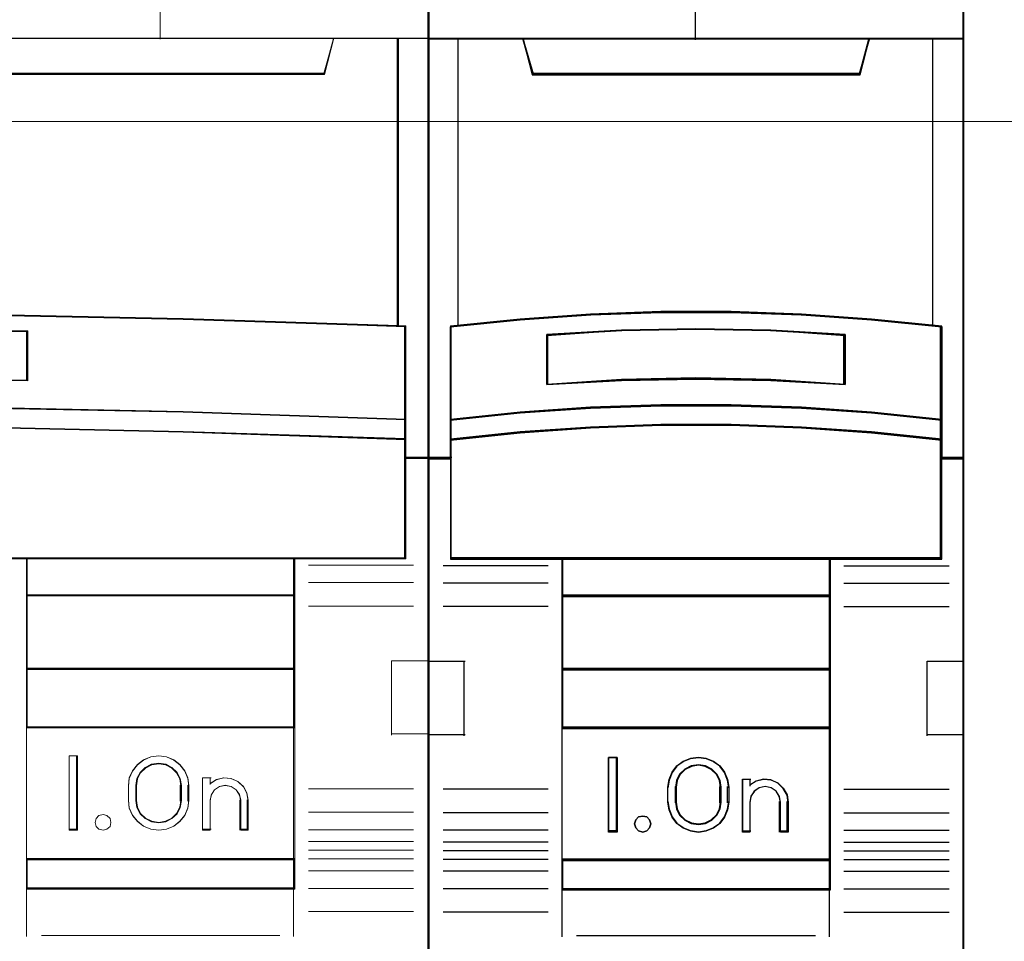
# Model space of a CAD drawing. Header units: millimetres. Extents: x 262469 to 275208, y -32539 to 9411.
# Tile 70 of 256: x 270141 to 270152, y -22482 to -22472. Entities that reach past the tile are written whole.
import ezdxf

# ---------------------------------------------------------------- set-up
doc = ezdxf.new("R2010")
doc.units = ezdxf.units.MM
doc.header["$LTSCALE"] = 100
doc.layers.get('0').update_dxf_attribs({"color": 8})
doc.layers.add('$ ele elektryka', color=1, linetype='Continuous', lineweight=30)
doc.layers.add('$ mp_ele', color=1, linetype='Continuous', lineweight=35)
doc.layers.add('45', color=8, linetype='Continuous')

# ---------------------------------------------------------------- blocks, each defined once
blk = doc.blocks.new('*U2093')
at = {"layer": '45', "color": 7}
for points in [[(140.997038, -336.157809), (123.006423, -336.157809), (123.006423, -417.928022), (140.997038, -417.928022), (140.997038, -336.157809)], [(130.821653, -364.072021), (133.181808, -364.072021), (135.541963, -364.159982), (137.896552, -364.324909), (140.25114, -364.555806), (140.25114, -367.694912), (140.25114, -368.365614), (140.25114, -368.997833), (140.997038, -368.997833), (140.997038, -354.869108), (139.995086, -354.869108), (137.818622, -354.869108), (137.501337, -356.051083), (126.502124, -356.051083), (126.184839, -354.869108), (124.008375, -354.869108), (123.006423, -354.869108), (123.006423, -368.997833), (123.752321, -368.997833), (123.752321, -368.365614), (123.752321, -367.694912), (123.752321, -364.555806), (126.095777, -364.324909), (128.461498, -364.159982), (130.821653, -364.072021)], [(126.495384, -356.093245), (137.508077, -356.093245), (137.825751, -354.869108), (131.996157, -354.869108), (126.17771, -354.869108), (126.495384, -356.093245)], [(135.542641, -367.291623), (137.897681, -367.4523), (140.252721, -367.696085), (140.252721, -364.532413), (137.897681, -364.299709), (135.542641, -364.133491), (133.182034, -364.044842), (130.821427, -364.044842), (128.46082, -364.133491), (126.094645, -364.299709), (123.75074, -364.532413), (123.75074, -367.696085), (126.094645, -367.4523), (128.46082, -367.291623), (130.821427, -367.208514), (133.182034, -367.208514), (135.542641, -367.291623)], [(137.010882, -364.820994), (137.010882, -366.496643), (134.506306, -366.356539), (131.996152, -366.311705), (129.497155, -366.356539), (126.992579, -366.496643), (126.992579, -364.820994), (129.497155, -364.675285), (131.996152, -364.630452), (134.506306, -364.675285), (137.010882, -364.820994)], [(134.506306, -366.356539), (137.010882, -366.496643), (137.010882, -364.820994), (134.506306, -364.675285), (131.996152, -364.630452), (129.497155, -364.675285), (126.992579, -364.820994), (126.992579, -366.496643), (129.497155, -366.356539), (131.996152, -366.311705), (134.506306, -366.356539)], [(137.897681, -367.423809), (135.542641, -367.259146), (133.182034, -367.173975), (130.821427, -367.173975), (128.46082, -367.259146), (126.094645, -367.423809), (123.75074, -367.673642), (123.75074, -368.366362), (126.094645, -368.116528), (128.46082, -367.951866), (130.821427, -367.866695), (133.182034, -367.866695), (135.542641, -367.951866), (137.897681, -368.116528), (140.252721, -368.366362), (140.252721, -367.673642), (137.897681, -367.423809)], [(135.542641, -367.923693), (133.182034, -367.840724), (130.821427, -367.840724), (128.46082, -367.923693), (126.094645, -368.084101), (123.75074, -368.327479), (123.75074, -368.963579), (123.75074, -372.359799), (127.503215, -372.359799), (136.500246, -372.359799), (140.252721, -372.359799), (140.252721, -368.963579), (140.252721, -368.327479), (137.897681, -368.084101), (135.542641, -367.923693)], [(127.493494, -373.615686), (136.509967, -373.615686), (136.509967, -372.317466), (127.493494, -372.317466), (127.493494, -373.615686)], [(136.509967, -373.573352), (127.493494, -373.573352), (127.493494, -376.081598), (136.509967, -376.081598), (136.509967, -373.573352)], [(136.509967, -376.039265), (127.493494, -376.039265), (127.493494, -378.050094), (136.509967, -378.050094), (136.509967, -376.039265)], [(127.493494, -382.480975), (136.509967, -382.480975), (136.509967, -378.004233), (127.493494, -378.004233), (127.493494, -382.480975)], [(129.356052, -379.020231), (129.356052, -381.528477), (129.059736, -381.528477), (129.059736, -379.020231), (129.356052, -379.020231)], [(133.059132, -379.767131), (133.098805, -380.017956), (133.098805, -380.530753), (133.059132, -380.781577), (132.951449, -381.026828), (132.798424, -381.238635), (132.588724, -381.38913), (132.339351, -381.48946), (132.078643, -381.528477), (131.812268, -381.48946), (131.562895, -381.38913), (131.358862, -381.238635), (131.20017, -381.026828), (131.092487, -380.781577), (131.052814, -380.530753), (131.052814, -380.017956), (131.092487, -379.767131), (131.20017, -379.521881), (131.358862, -379.310073), (131.562895, -379.159578), (131.812268, -379.059249), (132.078643, -379.020231), (132.339351, -379.059249), (132.588724, -379.159578), (132.798424, -379.310073), (132.951449, -379.521881), (133.059132, -379.767131)], [(132.84482, -380.530825), (132.84482, -380.016419), (132.804797, -379.792764), (132.701881, -379.580292), (132.524637, -379.412551), (132.313088, -379.306315), (132.078668, -379.267175), (131.838531, -379.306315), (131.626982, -379.412551), (131.449738, -379.580292), (131.346822, -379.792764), (131.306799, -380.016419), (131.306799, -380.530825), (131.346822, -380.75448), (131.449738, -380.966952), (131.626982, -381.134693), (131.838531, -381.240929), (132.078668, -381.274477), (132.313088, -381.240929), (132.524637, -381.134693), (132.701881, -380.966952), (132.804797, -380.75448), (132.84482, -380.530825)], [(134.020511, -379.813756), (134.272083, -379.757536), (134.512221, -379.780024), (134.74664, -379.88122), (134.929602, -380.055504), (135.055388, -380.274763), (135.095411, -380.522133), (135.095411, -381.528477), (134.832403, -381.528477), (134.832403, -380.522133), (134.792381, -380.319739), (134.689465, -380.1567), (134.523656, -380.04426), (134.317824, -380.004905), (134.123427, -380.04426), (133.963336, -380.1567), (133.843267, -380.319739), (133.808962, -380.522133), (133.808962, -381.528477), (133.55739, -381.528477), (133.55739, -379.757536), (133.808962, -379.757536), (133.808962, -379.948685), (134.020511, -379.813756)], [(130.441603, -381.123332), (130.47782, -381.254408), (130.441603, -381.385485), (130.345026, -381.486771), (130.212233, -381.528477), (130.067367, -381.486771), (129.976826, -381.385485), (129.934574, -381.254408), (129.976826, -381.123332), (130.067367, -381.022046), (130.212233, -380.992256), (130.345026, -381.022046), (130.441603, -381.123332)], [(136.509967, -382.438642), (127.493494, -382.438642), (127.493494, -383.468751), (136.509967, -383.468751), (136.509967, -382.438642)]]:
    blk.add_lwpolyline(points, close=True, dxfattribs=at)
at = {"layer": '45', "color": 139}
for points in [[(140.997038, -336.157809), (123.006423, -336.157809), (123.006423, -417.928022), (140.997038, -417.928022), (140.997038, -336.157809)], [(135.532551, -367.944148), (133.177495, -367.861891), (130.822439, -367.861891), (128.467382, -367.944148), (126.106772, -368.103178), (123.768378, -368.344465), (123.768378, -368.975103), (123.768378, -372.34216), (127.512029, -372.34216), (136.487904, -372.34216), (140.231555, -372.34216), (140.231555, -368.975103), (140.231555, -368.344465), (137.882053, -368.103178), (135.532551, -367.944148)], [(130.47782, -381.254408), (130.441603, -381.123332), (130.345026, -381.022046), (130.212233, -380.992256), (130.067367, -381.022046), (129.976826, -381.123332), (129.934574, -381.254408), (129.976826, -381.385485), (130.067367, -381.486771), (130.212233, -381.528477), (130.345026, -381.486771), (130.441603, -381.385485), (130.47782, -381.254408)]]:
    blk.add_lwpolyline(points, close=True, dxfattribs=at)
at = {"layer": '45', "color": 59}
for points in [[(140.975873, -336.178976), (123.027588, -336.178976), (123.027588, -417.910383), (140.975873, -417.910383), (140.975873, -336.178976)], [(130.82443, -364.065613), (133.179031, -364.065613), (135.533633, -364.153311), (137.882681, -364.317743), (140.23173, -364.547949), (140.23173, -367.677649), (140.23173, -368.346341), (140.23173, -368.976666), (140.975873, -368.976666), (140.975873, -354.890275), (139.976278, -354.890275), (137.804935, -354.890275), (137.488397, -356.068709), (126.515064, -356.068709), (126.198526, -354.890275), (124.027183, -354.890275), (123.027588, -354.890275), (123.027588, -368.976666), (123.771731, -368.976666), (123.771731, -368.346341), (123.771731, -367.677649), (123.771731, -364.547949), (126.109673, -364.317743), (128.469828, -364.153311), (130.82443, -364.065613)], [(126.495384, -356.093245), (137.508077, -356.093245), (137.825751, -354.869108), (131.996157, -354.869108), (126.17771, -354.869108), (126.495384, -356.093245)], [(135.542641, -367.291623), (137.897681, -367.4523), (140.252721, -367.696085), (140.252721, -364.532413), (137.897681, -364.299709), (135.542641, -364.133491), (133.182034, -364.044842), (130.821427, -364.044842), (128.46082, -364.133491), (126.094645, -364.299709), (123.75074, -364.532413), (123.75074, -367.696085), (126.094645, -367.4523), (128.46082, -367.291623), (130.821427, -367.208514), (133.182034, -367.208514), (135.542641, -367.291623)], [(137.010882, -364.820994), (137.010882, -366.496643), (134.506306, -366.356539), (131.996152, -366.311705), (129.497155, -366.356539), (126.992579, -366.496643), (126.992579, -364.820994), (129.497155, -364.675285), (131.996152, -364.630452), (134.506306, -364.675285), (137.010882, -364.820994)], [(134.506306, -366.356539), (137.010882, -366.496643), (137.010882, -364.820994), (134.506306, -364.675285), (131.996152, -364.630452), (129.497155, -364.675285), (126.992579, -364.820994), (126.992579, -366.496643), (129.497155, -366.356539), (131.996152, -366.311705), (134.506306, -366.356539)], [(134.495724, -366.341548), (136.989717, -366.479004), (136.989717, -364.835031), (134.495724, -364.692077), (131.996176, -364.648091), (129.507737, -364.692077), (127.013744, -364.835031), (127.013744, -366.479004), (129.507737, -366.341548), (131.996176, -366.297562), (134.495724, -366.341548)], [(137.897681, -367.423809), (135.542641, -367.259146), (133.182034, -367.173975), (130.821427, -367.173975), (128.46082, -367.259146), (126.094645, -367.423809), (123.75074, -367.673642), (123.75074, -368.366362), (126.094645, -368.116528), (128.46082, -367.951866), (130.821427, -367.866695), (133.182034, -367.866695), (135.542641, -367.951866), (137.897681, -368.116528), (140.252721, -368.366362), (140.252721, -367.673642), (137.897681, -367.423809)], [(137.882053, -367.433317), (135.532551, -367.274013), (133.177495, -367.191614), (130.822439, -367.191614), (128.467382, -367.274013), (126.106772, -367.433317), (123.768378, -367.675019), (123.768378, -368.345195), (126.106772, -368.103492), (128.467382, -367.944188), (130.822439, -367.86179), (133.177495, -367.86179), (135.532551, -367.944188), (137.882053, -368.103492), (140.231555, -368.345195), (140.231555, -367.675019), (137.882053, -367.433317)], [(135.542641, -367.923693), (133.182034, -367.840724), (130.821427, -367.840724), (128.46082, -367.923693), (126.094645, -368.084101), (123.75074, -368.327479), (123.75074, -368.963579), (123.75074, -372.359799), (127.503215, -372.359799), (136.500246, -372.359799), (140.252721, -372.359799), (140.252721, -368.963579), (140.252721, -368.327479), (137.897681, -368.084101), (135.542641, -367.923693)], [(127.493494, -373.615686), (136.509967, -373.615686), (136.509967, -372.317466), (127.493494, -372.317466), (127.493494, -373.615686)], [(127.511132, -373.594519), (136.488802, -373.594519), (136.488802, -372.338632), (127.511132, -372.338632), (127.511132, -373.594519)], [(136.509967, -373.573352), (127.493494, -373.573352), (127.493494, -376.081598), (136.509967, -376.081598), (136.509967, -373.573352)], [(136.488802, -373.590991), (127.511132, -373.590991), (127.511132, -376.060431), (136.488802, -376.060431), (136.488802, -373.590991)], [(136.509967, -376.039265), (127.493494, -376.039265), (127.493494, -378.050094), (136.509967, -378.050094), (136.509967, -376.039265)], [(136.488802, -376.056904), (127.511132, -376.056904), (127.511132, -378.028928), (136.488802, -378.028928), (136.488802, -376.056904)], [(127.493494, -382.480975), (136.509967, -382.480975), (136.509967, -378.004233), (127.493494, -378.004233), (127.493494, -382.480975)], [(129.356052, -379.020231), (129.356052, -381.528477), (129.059736, -381.528477), (129.059736, -379.020231), (129.356052, -379.020231)], [(133.059132, -379.767131), (133.098805, -380.017956), (133.098805, -380.530753), (133.059132, -380.781577), (132.951449, -381.026828), (132.798424, -381.238635), (132.588724, -381.38913), (132.339351, -381.48946), (132.078643, -381.528477), (131.812268, -381.48946), (131.562895, -381.38913), (131.358862, -381.238635), (131.20017, -381.026828), (131.092487, -380.781577), (131.052814, -380.530753), (131.052814, -380.017956), (131.092487, -379.767131), (131.20017, -379.521881), (131.358862, -379.310073), (131.562895, -379.159578), (131.812268, -379.059249), (132.078643, -379.020231), (132.339351, -379.059249), (132.588724, -379.159578), (132.798424, -379.310073), (132.951449, -379.521881), (133.059132, -379.767131)], [(132.84482, -380.530825), (132.84482, -380.016419), (132.804797, -379.792764), (132.701881, -379.580292), (132.524637, -379.412551), (132.313088, -379.306315), (132.078668, -379.267175), (131.838531, -379.306315), (131.626982, -379.412551), (131.449738, -379.580292), (131.346822, -379.792764), (131.306799, -380.016419), (131.306799, -380.530825), (131.346822, -380.75448), (131.449738, -380.966952), (131.626982, -381.134693), (131.838531, -381.240929), (132.078668, -381.274477), (132.313088, -381.240929), (132.524637, -381.134693), (132.701881, -380.966952), (132.804797, -380.75448), (132.84482, -380.530825)], [(132.823655, -380.526256), (132.823655, -380.02089), (132.784733, -379.801166), (132.68465, -379.592428), (132.512284, -379.427635), (132.306557, -379.323266), (132.07859, -379.284814), (131.845062, -379.323266), (131.639335, -379.427635), (131.466969, -379.592428), (131.366886, -379.801166), (131.327964, -380.02089), (131.327964, -380.526256), (131.366886, -380.74598), (131.466969, -380.954718), (131.639335, -381.119511), (131.845062, -381.22388), (132.07859, -381.256839), (132.306557, -381.22388), (132.512284, -381.119511), (132.68465, -380.954718), (132.784733, -380.74598), (132.823655, -380.526256)], [(134.020511, -379.813756), (134.272083, -379.757536), (134.512221, -379.780024), (134.74664, -379.88122), (134.929602, -380.055504), (135.055388, -380.274763), (135.095411, -380.522133), (135.095411, -381.528477), (134.832403, -381.528477), (134.832403, -380.522133), (134.792381, -380.319739), (134.689465, -380.1567), (134.523656, -380.04426), (134.317824, -380.004905), (134.123427, -380.04426), (133.963336, -380.1567), (133.843267, -380.319739), (133.808962, -380.522133), (133.808962, -381.528477), (133.55739, -381.528477), (133.55739, -379.757536), (133.808962, -379.757536), (133.808962, -379.948685), (134.020511, -379.813756)], [(130.441603, -381.123332), (130.47782, -381.254408), (130.441603, -381.385485), (130.345026, -381.486771), (130.212233, -381.528477), (130.067367, -381.486771), (129.976826, -381.385485), (129.934574, -381.254408), (129.976826, -381.123332), (130.067367, -381.022046), (130.212233, -380.992256), (130.345026, -381.022046), (130.441603, -381.123332)], [(136.509967, -382.438642), (127.493494, -382.438642), (127.493494, -383.468751), (136.509967, -383.468751), (136.509967, -382.438642)], [(136.488802, -382.459809), (127.511132, -382.459809), (127.511132, -383.447585), (136.488802, -383.447585), (136.488802, -382.459809)]]:
    blk.add_lwpolyline(points, close=True, dxfattribs=at)
at = {"layer": '45', "color": 139}
for points in [[(131.97351, -347.683038), (131.97351, -354.91497)], [(123.006423, -354.869108), (140.997038, -354.869108)], [(126.17771, -354.869108), (126.537522, -356.093245)], [(137.825751, -354.869108), (137.465939, -356.093245)], [(126.491664, -356.047384), (137.50827, -356.047384)], [(140.252721, -364.57048), (137.897681, -364.319607), (135.542641, -364.140412), (133.182034, -364.044842), (130.821427, -364.044842), (128.46082, -364.140412), (126.094645, -364.319607), (123.75074, -364.57048)], [(123.75074, -364.524619), (123.75074, -372.359799)], [(137.010882, -364.859757), (134.506306, -364.684406), (131.996152, -364.630452), (129.497155, -364.684406), (126.992579, -364.859757)], [(140.21039, -372.359799), (140.21039, -364.524619)], [(126.992579, -366.496643), (126.992579, -364.817424)], [(136.965024, -366.496643), (136.965024, -364.817424)], [(137.010882, -366.496643), (134.506306, -366.328272), (131.996152, -366.274393), (129.497155, -366.328272), (126.992579, -366.496643)], [(140.252721, -367.696085), (137.897681, -367.43503), (135.542641, -367.262971), (133.182034, -367.173975), (130.821427, -367.173975), (128.46082, -367.262971), (126.094645, -367.43503), (123.75074, -367.696085)], [(140.252721, -368.366362), (137.897681, -368.103543), (135.542641, -367.930321), (133.182034, -367.840724), (130.821427, -367.840724), (128.46082, -367.930321), (126.094645, -368.103543), (123.75074, -368.366362)], [(123.793071, -368.951972), (123.006423, -368.951972)], [(140.997038, -368.951972), (140.21039, -368.951972)], [(140.252721, -372.317466), (123.75074, -372.317466)], [(127.493494, -372.317466), (127.493494, -383.468751)], [(127.493494, -372.317466), (136.509967, -372.317466)], [(136.467636, -372.317466), (136.467636, -383.468751)], [(127.03491, -372.582049), (123.50381, -372.582049)], [(136.965024, -372.582049), (140.496123, -372.582049)], [(127.03491, -373.167659), (123.50381, -373.167659)], [(136.965024, -373.167659), (140.496123, -373.167659)], [(127.493494, -373.573352), (136.509967, -373.573352)], [(127.03491, -373.950824), (123.50381, -373.950824)], [(136.965024, -373.950824), (140.496123, -373.950824)], [(123.006423, -375.792321), (124.2446, -375.792321)], [(124.198742, -375.792321), (124.198742, -378.300566)], [(139.758861, -378.300566), (139.758861, -375.792321)], [(139.758861, -375.792321), (140.997038, -375.792321)], [(127.493494, -376.039265), (136.509967, -376.039265)], [(123.006423, -378.258233), (124.2446, -378.258233)], [(127.493494, -378.004233), (136.509967, -378.004233)], [(139.758861, -378.258233), (140.997038, -378.258233)], [(129.356052, -379.020231), (129.059736, -379.020231)], [(129.059736, -379.020231), (129.059736, -381.528477)], [(129.313721, -379.020231), (129.313721, -381.528477)], [(133.098805, -380.043285), (133.059132, -379.786093), (132.951449, -379.534616), (132.798424, -379.317431), (132.588724, -379.163116), (132.339351, -379.060239), (132.078643, -379.020231), (131.812268, -379.060239), (131.562895, -379.163116), (131.358862, -379.317431), (131.20017, -379.534616), (131.092487, -379.786093), (131.052814, -380.043285)], [(132.84482, -380.043285), (132.804797, -379.811611), (132.701881, -379.59152), (132.524637, -379.417764), (132.313088, -379.307719), (132.078668, -379.267175), (131.838531, -379.307719), (131.626982, -379.417764), (131.449738, -379.59152), (131.346822, -379.811611), (131.306799, -380.043285)], [(133.55739, -379.757536), (133.843123, -379.757536)], [(133.55739, -379.757536), (133.55739, -381.528477)], [(133.800792, -379.757536), (133.800792, -379.986841)], [(135.095411, -380.547757), (135.055134, -380.292097), (134.928549, -380.065489), (134.744425, -379.885366), (134.508517, -379.780777), (134.266855, -379.757536), (134.013685, -379.81564), (133.800792, -379.955091)], [(127.03491, -380.092674), (123.50381, -380.092674)], [(131.052814, -380.547757), (131.052814, -380.000952)], [(131.306799, -380.547757), (131.306799, -380.000952)], [(132.802489, -380.547757), (132.802489, -380.000952)], [(133.056474, -380.547757), (133.056474, -380.000952)], [(134.837898, -380.547757), (134.797341, -380.33379), (134.693051, -380.161427), (134.525028, -380.042557), (134.316448, -380.000952), (134.119456, -380.042557), (133.957227, -380.161427), (133.835555, -380.33379), (133.800792, -380.547757)], [(136.965024, -380.092674), (140.496123, -380.092674)], [(131.052814, -380.505423), (131.092487, -380.762616), (131.20017, -381.014092), (131.358862, -381.231277), (131.562895, -381.385592), (131.812268, -381.488469), (132.078643, -381.528477), (132.339351, -381.488469), (132.588724, -381.385592), (132.798424, -381.231277), (132.951449, -381.014092), (133.059132, -380.762616), (133.098805, -380.505423)], [(131.306799, -380.505423), (131.346822, -380.736718), (131.449738, -380.956447), (131.626982, -381.129918), (131.838531, -381.239783), (132.078668, -381.274477), (132.313088, -381.239783), (132.524637, -381.129918), (132.701881, -380.956447), (132.804797, -380.736718), (132.84482, -380.505423)], [(133.800792, -380.505423), (133.800792, -381.528477)], [(134.795567, -380.505423), (134.795567, -381.528477)], [(135.049552, -380.505423), (135.049552, -381.528477)], [(127.03491, -380.882895), (123.50381, -380.882895)], [(136.965024, -380.882895), (140.496123, -380.882895)], [(127.03491, -381.468505), (123.50381, -381.468505)], [(129.356052, -381.486144), (129.059736, -381.486144)], [(133.55739, -381.486144), (133.843123, -381.486144)], [(134.795567, -381.486144), (135.095411, -381.486144)], [(136.965024, -381.468505), (140.496123, -381.468505)], [(127.03491, -381.867143), (123.50381, -381.867143)], [(136.965024, -381.867143), (140.496123, -381.867143)], [(127.03491, -382.163476), (123.50381, -382.163476)], [(136.965024, -382.163476), (140.496123, -382.163476)], [(127.03491, -382.449225), (123.50381, -382.449225)], [(127.493494, -382.438642), (136.509967, -382.438642)], [(136.965024, -382.449225), (140.496123, -382.449225)], [(127.03491, -382.847863), (123.50381, -382.847863)], [(136.965024, -382.847863), (140.496123, -382.847863)], [(127.03491, -383.440529), (123.50381, -383.440529)], [(127.493494, -383.426418), (136.509967, -383.426418)], [(127.493494, -383.426418), (127.493494, -385.052721)], [(136.467636, -383.426418), (136.467636, -385.052721)], [(136.965024, -383.440529), (140.496123, -383.440529)], [(127.03491, -384.223694), (123.50381, -384.223694)], [(136.965024, -384.223694), (140.496123, -384.223694)], [(127.987354, -385.00686), (136.016107, -385.00686)]]:
    blk.add_lwpolyline(points, dxfattribs=at)
at = {"layer": '45', "color": 140}
for points in [[(130.821653, -364.072021), (133.181808, -364.072021), (135.541963, -364.159982), (137.896552, -364.324909), (140.25114, -364.555806), (140.25114, -367.694912), (140.25114, -368.365614), (140.25114, -368.997833), (140.997038, -368.997833), (140.997038, -354.869108), (139.995086, -354.869108), (137.818622, -354.869108), (137.501337, -356.051083), (126.502124, -356.051083), (126.184839, -354.869108), (124.008375, -354.869108), (123.006423, -354.869108), (123.006423, -368.997833), (123.752321, -368.997833), (123.752321, -368.365614), (123.752321, -367.694912), (123.752321, -364.555806), (126.095777, -364.324909), (128.461498, -364.159982), (130.821653, -364.072021)], [(126.511963, -356.072079), (137.48797, -356.072079), (137.804586, -354.890275), (131.994412, -354.890275), (126.195348, -354.890275), (126.511963, -356.072079)]]:
    blk.add_lwpolyline(points, close=True, dxfattribs=at)
for points in [[(124.004726, -354.869108), (124.004726, -364.542258)], [(139.952877, -364.542258), (139.952877, -354.869108)]]:
    blk.add_lwpolyline(points, dxfattribs=at)

msp = doc.modelspace()

# ---------------------------------------------------------------- linework, layer by layer
at = {"layer": '$ ele elektryka', "color": 7, "lineweight": 0}
for points in [[(270134.264, -22465.747), (270128.442, -22465.747), (270128.442, -22492.255), (270134.264, -22492.255), (270140.082, -22492.255), (270145.904, -22492.255), (270145.904, -22465.747), (270140.082, -22465.747), (270134.264, -22465.747)], [(270133.534, -22474.828), (270135.959, -22474.801), (270138.386, -22474.801), (270140.811, -22474.828), (270143.235, -22474.88), (270145.578, -22474.955), (270145.578, -22471.812), (270144.876, -22471.812), (270144.773, -22472.197), (270129.571, -22472.197), (270129.469, -22471.812), (270128.767, -22471.812), (270128.767, -22474.955), (270131.107, -22474.88), (270133.534, -22474.828)], [(270129.571, -22472.209), (270144.773, -22472.209), (270144.876, -22471.812), (270142.994, -22471.812), (270140.082, -22471.812), (270137.172, -22471.812), (270134.263, -22471.812), (270131.35, -22471.812), (270129.469, -22471.812), (270129.571, -22472.209)], [(270145.565, -22471.812), (270145.565, -22474.951), (270145.649, -22474.954), (270145.649, -22475.969), (270145.649, -22476.187), (270145.649, -22476.392), (270145.904, -22476.392), (270145.904, -22471.812), (270145.565, -22471.812)], [(270140.811, -22475.84), (270143.236, -22475.89), (270145.659, -22475.971), (270145.659, -22474.948), (270145.578, -22474.944), (270143.236, -22474.869), (270140.811, -22474.816), (270138.386, -22474.79), (270135.959, -22474.79), (270133.534, -22474.816), (270131.108, -22474.869), (270128.768, -22474.944), (270128.685, -22474.948), (270128.685, -22475.971), (270131.108, -22475.89), (270133.534, -22475.84), (270135.959, -22475.813), (270138.386, -22475.813), (270140.811, -22475.84)], [(270141.541, -22475.001), (270141.541, -22475.546), (270138.628, -22475.508), (270135.717, -22475.508), (270132.803, -22475.546), (270132.803, -22475.001), (270135.717, -22474.965), (270138.628, -22474.965), (270141.541, -22475.001)], [(270138.628, -22475.508), (270141.541, -22475.546), (270141.541, -22475.001), (270138.628, -22474.965), (270135.717, -22474.965), (270132.803, -22475.001), (270132.803, -22475.546), (270135.717, -22475.508), (270138.628, -22475.508)], [(270135.959, -22475.803), (270133.534, -22475.83), (270131.108, -22475.881), (270128.685, -22475.964), (270128.685, -22476.188), (270131.108, -22476.107), (270133.534, -22476.052), (270135.959, -22476.026), (270138.386, -22476.026), (270140.811, -22476.052), (270143.236, -22476.107), (270145.659, -22476.188), (270145.659, -22475.964), (270143.236, -22475.881), (270140.811, -22475.83), (270138.386, -22475.803), (270135.959, -22475.803)], [(270135.718, -22477.486), (270138.627, -22477.486), (270140.082, -22477.486), (270141.538, -22477.486), (270144.449, -22477.486), (270145.659, -22477.486), (270145.659, -22476.382), (270145.659, -22476.177), (270143.236, -22476.098), (270140.811, -22476.044), (270138.386, -22476.019), (270135.959, -22476.019), (270133.534, -22476.044), (270131.108, -22476.098), (270128.685, -22476.177), (270128.685, -22476.382), (270128.685, -22477.486), (270129.896, -22477.486), (270132.805, -22477.486), (270134.263, -22477.486), (270135.718, -22477.486)], [(270141.528, -22477.474), (270141.528, -22477.891), (270144.45, -22477.891), (270144.45, -22477.474), (270141.528, -22477.474)], [(270144.45, -22477.879), (270141.528, -22477.879), (270141.528, -22478.691), (270144.45, -22478.691), (270144.45, -22477.879)], [(270144.45, -22478.679), (270141.528, -22478.679), (270141.528, -22479.328), (270144.45, -22479.328), (270144.45, -22478.679)], [(270141.528, -22479.317), (270141.528, -22480.764), (270144.45, -22480.764), (270144.45, -22479.317), (270141.528, -22479.317)], [(270142.085, -22479.632), (270142.085, -22480.444), (270141.991, -22480.444), (270141.991, -22479.632), (270142.085, -22479.632)], [(270142.638, -22480.119), (270142.638, -22479.957), (270142.647, -22479.874), (270142.682, -22479.796), (270142.735, -22479.728), (270142.801, -22479.677), (270142.882, -22479.645), (270142.968, -22479.632), (270143.053, -22479.645), (270143.131, -22479.677), (270143.199, -22479.728), (270143.254, -22479.796), (270143.286, -22479.874), (270143.297, -22479.957), (270143.297, -22480.119), (270143.286, -22480.204), (270143.254, -22480.281), (270143.199, -22480.348), (270143.131, -22480.399), (270143.053, -22480.433), (270142.968, -22480.444), (270142.882, -22480.433), (270142.801, -22480.399), (270142.735, -22480.348), (270142.682, -22480.281), (270142.647, -22480.204), (270142.638, -22480.119)], [(270142.719, -22479.956), (270142.719, -22480.119), (270142.73, -22480.195), (270142.765, -22480.264), (270142.82, -22480.317), (270142.891, -22480.351), (270142.968, -22480.364), (270143.044, -22480.351), (270143.112, -22480.317), (270143.168, -22480.264), (270143.203, -22480.195), (270143.216, -22480.119), (270143.216, -22479.956), (270143.203, -22479.88), (270143.168, -22479.815), (270143.112, -22479.761), (270143.044, -22479.725), (270142.968, -22479.712), (270142.891, -22479.725), (270142.82, -22479.761), (270142.765, -22479.815), (270142.73, -22479.88), (270142.719, -22479.956)], [(270143.446, -22480.444), (270143.446, -22479.874), (270143.529, -22479.874), (270143.529, -22479.934), (270143.597, -22479.892), (270143.676, -22479.874), (270143.756, -22479.881), (270143.831, -22479.912), (270143.89, -22479.968), (270143.929, -22480.037), (270143.944, -22480.117), (270143.944, -22480.444), (270143.861, -22480.444), (270143.861, -22480.117), (270143.846, -22480.055), (270143.811, -22480.003), (270143.757, -22479.966), (270143.693, -22479.954), (270143.63, -22479.966), (270143.577, -22480.003), (270143.542, -22480.055), (270143.529, -22480.117), (270143.529, -22480.444), (270143.446, -22480.444)], [(270142.438, -22480.314), (270142.448, -22480.358), (270142.438, -22480.402), (270142.403, -22480.432), (270142.362, -22480.444), (270142.317, -22480.432), (270142.286, -22480.402), (270142.274, -22480.358), (270142.286, -22480.314), (270142.317, -22480.283), (270142.362, -22480.272), (270142.403, -22480.283), (270142.438, -22480.314)], [(270141.528, -22480.751), (270141.528, -22481.084), (270144.45, -22481.084), (270144.45, -22480.751), (270141.528, -22480.751)]]:
    msp.add_lwpolyline(points, close=True, dxfattribs=at)
at = {"layer": '$ ele elektryka', "color": 139, "lineweight": 0}
for points in [[(270134.264, -22465.747), (270128.442, -22465.747), (270128.442, -22492.255), (270134.264, -22492.255), (270140.082, -22492.255), (270145.904, -22492.255), (270145.904, -22465.747), (270140.082, -22465.747), (270134.264, -22465.747)], [(270134.266, -22465.752), (270128.448, -22465.752), (270128.448, -22492.251), (270134.266, -22492.251), (270140.08, -22492.251), (270145.898, -22492.251), (270145.898, -22465.752), (270140.08, -22465.752), (270134.266, -22465.752)], [(270142.448, -22480.358), (270142.438, -22480.314), (270142.403, -22480.283), (270142.362, -22480.272), (270142.317, -22480.283), (270142.286, -22480.314), (270142.274, -22480.358), (270142.286, -22480.402), (270142.317, -22480.432), (270142.362, -22480.444), (270142.403, -22480.432), (270142.438, -22480.402), (270142.448, -22480.358)]]:
    msp.add_lwpolyline(points, close=True, dxfattribs=at)
for points in [[(270142.983, -22469.482), (270142.983, -22471.825)], [(270128.442, -22471.812), (270145.904, -22471.812)], [(270144.876, -22471.812), (270144.761, -22472.209)], [(270145.565, -22474.955), (270145.565, -22471.812)], [(270129.571, -22472.196), (270144.773, -22472.196)], [(270145.659, -22474.958), (270143.236, -22474.874), (270140.811, -22474.818), (270138.386, -22474.79), (270135.959, -22474.79), (270133.534, -22474.818), (270131.108, -22474.874), (270128.685, -22474.958)], [(270141.541, -22475.013), (270138.628, -22474.965), (270135.717, -22474.965), (270132.803, -22475.013)], [(270141.528, -22475.546), (270141.528, -22475.001)], [(270145.646, -22477.486), (270145.646, -22474.946)], [(270141.541, -22475.546), (270138.628, -22475.497), (270135.717, -22475.497), (270132.803, -22475.546)], [(270145.659, -22475.971), (270143.236, -22475.885), (270140.811, -22475.831), (270138.386, -22475.803), (270135.959, -22475.803), (270133.534, -22475.831), (270131.108, -22475.885), (270128.685, -22475.971)], [(270145.659, -22476.188), (270143.236, -22476.103), (270140.811, -22476.046), (270138.386, -22476.019), (270135.959, -22476.019), (270133.534, -22476.046), (270131.108, -22476.103), (270128.685, -22476.188)], [(270145.904, -22476.379), (270145.646, -22476.379)], [(270145.659, -22477.474), (270128.685, -22477.474)], [(270141.528, -22477.474), (270141.528, -22481.084)], [(270141.528, -22477.474), (270144.45, -22477.474)], [(270144.437, -22477.474), (270144.437, -22481.084)], [(270144.599, -22477.555), (270145.742, -22477.555)], [(270144.599, -22477.745), (270145.742, -22477.745)], [(270141.528, -22477.879), (270144.45, -22477.879)], [(270144.599, -22478.002), (270145.742, -22478.002)], [(270145.502, -22479.407), (270145.502, -22478.596)], [(270145.502, -22478.596), (270145.904, -22478.596)], [(270141.528, -22478.679), (270144.45, -22478.679)], [(270141.528, -22479.317), (270144.45, -22479.317)], [(270145.502, -22479.394), (270145.904, -22479.394)], [(270142.085, -22479.632), (270141.991, -22479.632)], [(270141.991, -22479.632), (270141.991, -22480.444)], [(270142.074, -22479.632), (270142.074, -22480.444)], [(270143.297, -22479.964), (270143.286, -22479.879), (270143.254, -22479.8), (270143.199, -22479.73), (270143.131, -22479.678), (270143.053, -22479.645), (270142.968, -22479.632), (270142.882, -22479.645), (270142.801, -22479.678), (270142.735, -22479.73), (270142.682, -22479.8), (270142.647, -22479.879), (270142.638, -22479.964)], [(270143.216, -22479.964), (270143.203, -22479.886), (270143.168, -22479.818), (270143.112, -22479.762), (270143.044, -22479.725), (270142.968, -22479.712), (270142.891, -22479.725), (270142.82, -22479.762), (270142.765, -22479.818), (270142.73, -22479.886), (270142.719, -22479.964)], [(270143.446, -22479.874), (270143.539, -22479.874)], [(270143.446, -22479.874), (270143.446, -22480.444)], [(270143.527, -22479.874), (270143.527, -22479.944)], [(270143.944, -22480.125), (270143.929, -22480.042), (270143.89, -22479.971), (270143.831, -22479.913), (270143.755, -22479.881), (270143.675, -22479.874), (270143.595, -22479.893), (270143.527, -22479.936)], [(270142.638, -22480.125), (270142.638, -22479.952)], [(270142.719, -22480.125), (270142.719, -22479.952)], [(270143.203, -22480.125), (270143.203, -22479.952)], [(270143.284, -22480.125), (270143.284, -22479.952)], [(270143.863, -22480.125), (270143.848, -22480.06), (270143.812, -22480.004), (270143.758, -22479.966), (270143.693, -22479.952), (270143.629, -22479.966), (270143.575, -22480.004), (270143.54, -22480.06), (270143.527, -22480.125)], [(270144.599, -22479.991), (270145.742, -22479.991)], [(270142.638, -22480.112), (270142.647, -22480.199), (270142.682, -22480.278), (270142.735, -22480.346), (270142.801, -22480.398), (270142.882, -22480.433), (270142.968, -22480.444), (270143.053, -22480.433), (270143.131, -22480.398), (270143.199, -22480.346), (270143.254, -22480.278), (270143.286, -22480.199), (270143.297, -22480.112)], [(270142.719, -22480.112), (270142.73, -22480.19), (270142.765, -22480.261), (270142.82, -22480.315), (270142.891, -22480.351), (270142.968, -22480.364), (270143.044, -22480.351), (270143.112, -22480.315), (270143.168, -22480.261), (270143.203, -22480.19), (270143.216, -22480.112)], [(270143.527, -22480.112), (270143.527, -22480.444)], [(270143.85, -22480.112), (270143.85, -22480.444)], [(270143.931, -22480.112), (270143.931, -22480.444)], [(270144.599, -22480.245), (270145.742, -22480.245)], [(270142.085, -22480.432), (270141.991, -22480.432)], [(270143.446, -22480.432), (270143.539, -22480.432)], [(270143.85, -22480.432), (270143.944, -22480.432)], [(270144.599, -22480.439), (270145.742, -22480.439)], [(270144.599, -22480.567), (270145.742, -22480.567)], [(270144.599, -22480.662), (270145.742, -22480.662)], [(270141.528, -22480.751), (270144.45, -22480.751)], [(270144.599, -22480.755), (270145.742, -22480.755)], [(270144.599, -22480.887), (270145.742, -22480.887)], [(270141.528, -22481.071), (270144.45, -22481.071)], [(270141.528, -22481.071), (270141.528, -22481.6)], [(270144.437, -22481.071), (270144.437, -22481.6)], [(270144.599, -22481.077), (270145.742, -22481.077)], [(270144.599, -22481.33), (270145.742, -22481.33)], [(270141.69, -22481.589), (270144.288, -22481.589)]]:
    msp.add_lwpolyline(points, dxfattribs=at)
at = {"layer": '$ ele elektryka', "color": 140, "lineweight": 0}
for points in [[(270133.534, -22474.828), (270135.959, -22474.801), (270138.386, -22474.801), (270140.811, -22474.828), (270143.235, -22474.88), (270145.578, -22474.955), (270145.578, -22471.812), (270144.876, -22471.812), (270144.773, -22472.197), (270129.571, -22472.197), (270129.469, -22471.812), (270128.767, -22471.812), (270128.767, -22474.955), (270131.107, -22474.88), (270133.534, -22474.828)], [(270129.577, -22472.203), (270144.768, -22472.203), (270144.87, -22471.818), (270142.99, -22471.818), (270140.079, -22471.818), (270137.172, -22471.818), (270134.265, -22471.818), (270131.354, -22471.818), (270129.474, -22471.818), (270129.577, -22472.203)], [(270145.565, -22471.812), (270145.565, -22474.951), (270145.649, -22474.954), (270145.649, -22475.969), (270145.649, -22476.187), (270145.649, -22476.392), (270145.904, -22476.392), (270145.904, -22471.812), (270145.565, -22471.812)], [(270145.571, -22471.818), (270145.571, -22474.948), (270145.652, -22474.952), (270145.652, -22475.965), (270145.652, -22476.182), (270145.652, -22476.386), (270145.898, -22476.386), (270145.898, -22471.818), (270145.571, -22471.818)]]:
    msp.add_lwpolyline(points, close=True, dxfattribs=at)
at = {"layer": '$ ele elektryka', "color": 59, "lineweight": 0}
for points in [[(270133.536, -22474.823), (270135.96, -22474.796), (270138.385, -22474.796), (270140.808, -22474.823), (270143.231, -22474.874), (270145.572, -22474.949), (270145.572, -22471.818), (270144.87, -22471.818), (270144.768, -22472.202), (270129.577, -22472.202), (270129.474, -22471.818), (270128.772, -22471.818), (270128.772, -22474.949), (270131.111, -22474.874), (270133.536, -22474.823)], [(270129.571, -22472.209), (270144.773, -22472.209), (270144.876, -22471.812), (270142.994, -22471.812), (270140.082, -22471.812), (270137.172, -22471.812), (270134.263, -22471.812), (270131.35, -22471.812), (270129.469, -22471.812), (270129.571, -22472.209)], [(270140.811, -22475.84), (270143.236, -22475.89), (270145.659, -22475.971), (270145.659, -22474.948), (270145.578, -22474.944), (270143.236, -22474.869), (270140.811, -22474.816), (270138.386, -22474.79), (270135.959, -22474.79), (270133.534, -22474.816), (270131.108, -22474.869), (270128.768, -22474.944), (270128.685, -22474.948), (270128.685, -22475.971), (270131.108, -22475.89), (270133.534, -22475.84), (270135.959, -22475.813), (270138.386, -22475.813), (270140.811, -22475.84)], [(270141.541, -22475.001), (270141.541, -22475.546), (270138.628, -22475.508), (270135.717, -22475.508), (270132.803, -22475.546), (270132.803, -22475.001), (270135.717, -22474.965), (270138.628, -22474.965), (270141.541, -22475.001)], [(270138.628, -22475.508), (270141.541, -22475.546), (270141.541, -22475.001), (270138.628, -22474.965), (270135.717, -22474.965), (270132.803, -22475.001), (270132.803, -22475.546), (270135.717, -22475.508), (270138.628, -22475.508)], [(270138.626, -22475.503), (270141.535, -22475.54), (270141.535, -22475.006), (270138.626, -22474.971), (270135.718, -22474.971), (270132.807, -22475.006), (270132.807, -22475.54), (270135.718, -22475.503), (270138.626, -22475.503)], [(270135.959, -22475.803), (270133.534, -22475.83), (270131.108, -22475.881), (270128.685, -22475.964), (270128.685, -22476.188), (270131.108, -22476.107), (270133.534, -22476.052), (270135.959, -22476.026), (270138.386, -22476.026), (270140.811, -22476.052), (270143.236, -22476.107), (270145.659, -22476.188), (270145.659, -22475.964), (270143.236, -22475.881), (270140.811, -22475.83), (270138.386, -22475.803), (270135.959, -22475.803)], [(270135.96, -22475.808), (270133.537, -22475.835), (270131.112, -22475.885), (270128.69, -22475.965), (270128.69, -22476.182), (270131.112, -22476.104), (270133.537, -22476.05), (270135.96, -22476.025), (270138.385, -22476.025), (270140.808, -22476.05), (270143.231, -22476.104), (270145.653, -22476.182), (270145.653, -22475.965), (270143.231, -22475.885), (270140.808, -22475.835), (270138.385, -22475.808), (270135.96, -22475.808)], [(270135.718, -22477.486), (270138.627, -22477.486), (270140.082, -22477.486), (270141.538, -22477.486), (270144.449, -22477.486), (270145.659, -22477.486), (270145.659, -22476.382), (270145.659, -22476.177), (270143.236, -22476.098), (270140.811, -22476.044), (270138.386, -22476.019), (270135.959, -22476.019), (270133.534, -22476.044), (270131.108, -22476.098), (270128.685, -22476.177), (270128.685, -22476.382), (270128.685, -22477.486), (270129.896, -22477.486), (270132.805, -22477.486), (270134.263, -22477.486), (270135.718, -22477.486)], [(270135.719, -22477.481), (270138.626, -22477.481), (270140.08, -22477.481), (270141.535, -22477.481), (270144.444, -22477.481), (270145.653, -22477.481), (270145.653, -22476.386), (270145.653, -22476.181), (270143.231, -22476.103), (270140.808, -22476.05), (270138.385, -22476.025), (270135.96, -22476.025), (270133.537, -22476.05), (270131.112, -22476.103), (270128.69, -22476.181), (270128.69, -22476.386), (270128.69, -22477.481), (270129.901, -22477.481), (270132.808, -22477.481), (270134.265, -22477.481), (270135.719, -22477.481)], [(270141.528, -22477.474), (270141.528, -22477.891), (270144.45, -22477.891), (270144.45, -22477.474), (270141.528, -22477.474)], [(270141.534, -22477.48), (270141.534, -22477.885), (270144.444, -22477.885), (270144.444, -22477.48), (270141.534, -22477.48)], [(270144.45, -22477.879), (270141.528, -22477.879), (270141.528, -22478.691), (270144.45, -22478.691), (270144.45, -22477.879)], [(270144.444, -22477.884), (270141.534, -22477.884), (270141.534, -22478.685), (270144.444, -22478.685), (270144.444, -22477.884)], [(270144.45, -22478.679), (270141.528, -22478.679), (270141.528, -22479.328), (270144.45, -22479.328), (270144.45, -22478.679)], [(270144.444, -22478.684), (270141.534, -22478.684), (270141.534, -22479.322), (270144.444, -22479.322), (270144.444, -22478.684)], [(270141.528, -22479.317), (270141.528, -22480.764), (270144.45, -22480.764), (270144.45, -22479.317), (270141.528, -22479.317)], [(270142.085, -22479.632), (270142.085, -22480.444), (270141.991, -22480.444), (270141.991, -22479.632), (270142.085, -22479.632)], [(270142.638, -22480.119), (270142.638, -22479.957), (270142.647, -22479.874), (270142.682, -22479.796), (270142.735, -22479.728), (270142.801, -22479.677), (270142.882, -22479.645), (270142.968, -22479.632), (270143.053, -22479.645), (270143.131, -22479.677), (270143.199, -22479.728), (270143.254, -22479.796), (270143.286, -22479.874), (270143.297, -22479.957), (270143.297, -22480.119), (270143.286, -22480.204), (270143.254, -22480.281), (270143.199, -22480.348), (270143.131, -22480.399), (270143.053, -22480.433), (270142.968, -22480.444), (270142.882, -22480.433), (270142.801, -22480.399), (270142.735, -22480.348), (270142.682, -22480.281), (270142.647, -22480.204), (270142.638, -22480.119)], [(270142.719, -22479.956), (270142.719, -22480.119), (270142.73, -22480.195), (270142.765, -22480.264), (270142.82, -22480.317), (270142.891, -22480.351), (270142.968, -22480.364), (270143.044, -22480.351), (270143.112, -22480.317), (270143.168, -22480.264), (270143.203, -22480.195), (270143.216, -22480.119), (270143.216, -22479.956), (270143.203, -22479.88), (270143.168, -22479.815), (270143.112, -22479.761), (270143.044, -22479.725), (270142.968, -22479.712), (270142.891, -22479.725), (270142.82, -22479.761), (270142.765, -22479.815), (270142.73, -22479.88), (270142.719, -22479.956)], [(270142.725, -22479.958), (270142.725, -22480.118), (270142.735, -22480.193), (270142.77, -22480.26), (270142.824, -22480.312), (270142.892, -22480.346), (270142.968, -22480.358), (270143.042, -22480.346), (270143.109, -22480.312), (270143.163, -22480.26), (270143.197, -22480.193), (270143.21, -22480.118), (270143.21, -22479.958), (270143.197, -22479.883), (270143.163, -22479.819), (270143.109, -22479.766), (270143.042, -22479.73), (270142.968, -22479.718), (270142.892, -22479.73), (270142.824, -22479.766), (270142.77, -22479.819), (270142.735, -22479.883), (270142.725, -22479.958)], [(270143.446, -22480.444), (270143.446, -22479.874), (270143.529, -22479.874), (270143.529, -22479.934), (270143.597, -22479.892), (270143.676, -22479.874), (270143.756, -22479.881), (270143.831, -22479.912), (270143.89, -22479.968), (270143.929, -22480.037), (270143.944, -22480.117), (270143.944, -22480.444), (270143.861, -22480.444), (270143.861, -22480.117), (270143.846, -22480.055), (270143.811, -22480.003), (270143.757, -22479.966), (270143.693, -22479.954), (270143.63, -22479.966), (270143.577, -22480.003), (270143.542, -22480.055), (270143.529, -22480.117), (270143.529, -22480.444), (270143.446, -22480.444)], [(270142.438, -22480.314), (270142.448, -22480.358), (270142.438, -22480.402), (270142.403, -22480.432), (270142.362, -22480.444), (270142.317, -22480.432), (270142.286, -22480.402), (270142.274, -22480.358), (270142.286, -22480.314), (270142.317, -22480.283), (270142.362, -22480.272), (270142.403, -22480.283), (270142.438, -22480.314)], [(270141.528, -22480.751), (270141.528, -22481.084), (270144.45, -22481.084), (270144.45, -22480.751), (270141.528, -22480.751)], [(270141.534, -22480.757), (270141.534, -22481.078), (270144.444, -22481.078), (270144.444, -22480.757), (270141.534, -22480.757)]]:
    msp.add_lwpolyline(points, close=True, dxfattribs=at)
at = {"layer": '$ mp_ele', "color": 7, "lineweight": 5, "ltscale": 2}
msp.add_lwpolyline([(270061.28, -22472.722), (270164.997, -22472.722)], dxfattribs=at)
msp.add_lwpolyline([(270061.28, -22472.722), (270164.997, -22472.722)], dxfattribs=at)

# ---------------------------------------------------------------- block references
at = {"xscale": 0.3243391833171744, "yscale": 0.3243391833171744, "zscale": 0.3243391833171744}
msp.add_blockref('*U2093', (270106.008, -22356.718), dxfattribs=at)

doc.saveas('drawing.dxf')
